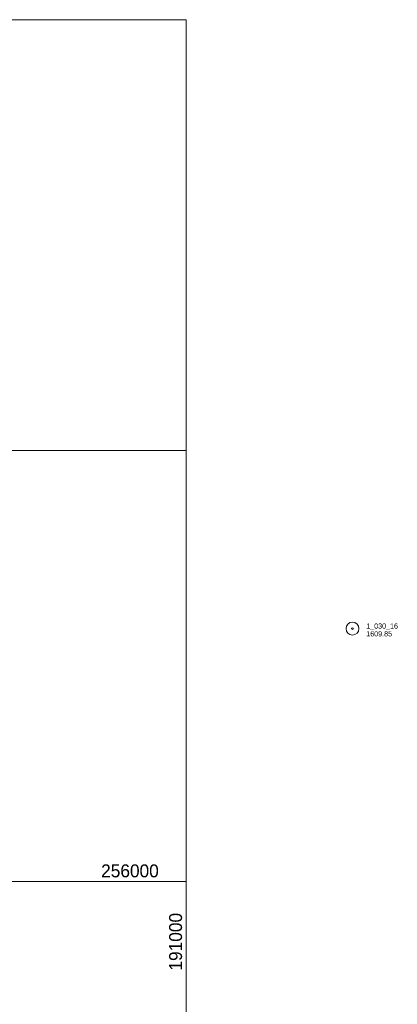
# Model space of a CAD drawing. Header units: feet. Extents: x 188854 to 191245, y 255237 to 257000.
# Tile 12 of 12: x 190807 to 191245, y 255857 to 257000. Entities that reach past the tile are written whole.
import ezdxf
from ezdxf.enums import TextEntityAlignment as Align

# ---------------------------------------------------------------- set-up
doc = ezdxf.new("R2010")
doc.units = ezdxf.units.FT
doc.header["$MEASUREMENT"] = 0
doc.layers.add('E_MAP_GridLines', color=251, linetype='Continuous', lineweight=0)
doc.layers.add('E_MAP_PassPoints', color=40, linetype='Continuous', lineweight=0)
doc.styles.add('Style-IGR_FONT_0', font='IGR_FONT_0.shx')
doc.styles.add('Style-IGR_FONT_1', font='IGR_FONT_1.shx')

# ---------------------------------------------------------------- blocks, each defined once
blk = doc.blocks.new('PP')
at = {"layer": 'E_MAP_PassPoints', "color": 40, "linetype": 'Continuous', "lineweight": 0}
for radius in [7.5, 0.96]:
    blk.add_circle((0, 0), radius, dxfattribs=at)

msp = doc.modelspace()

# ---------------------------------------------------------------- linework, layer by layer
at = {"layer": 'E_MAP_GridLines', "color": 161, "linetype": 'Continuous', "lineweight": 0}
for p, q in [((189000, 257000), (191000, 257000)), ((191000, 255500), (191000, 257000)), ((189000, 256500), (191000, 256500)), ((189000, 256000), (191000, 256000))]:
    msp.add_line(p, q, dxfattribs=at)

# ---------------------------------------------------------------- block references
at = {"layer": 'E_MAP_PassPoints', "color": 40, "linetype": 'Continuous', "lineweight": 0}
msp.add_blockref('PP', (191193.1, 256293.4), dxfattribs=at)

# ---------------------------------------------------------------- texts
at = {"layer": 'E_MAP_GridLines', "color": 161, "linetype": 'Continuous', "lineweight": 0, "style": 'Style-IGR_FONT_1'}
msp.add_text('256000', height=15, dxfattribs=at).set_placement((190968.2, 256004.8), align=Align.RIGHT)
msp.add_text('191000', height=15, rotation=90, dxfattribs=at).set_placement((190995.2, 255963.5), align=Align.RIGHT)
at = {"layer": 'E_MAP_PassPoints', "color": 40, "linetype": 'Continuous', "lineweight": 0, "style": 'Style-IGR_FONT_0'}
for s, p in [('1_030_16', (191209.1, 256293.4)), ('1609.85', (191209.1, 256284.4))]:
    msp.add_text(s, height=6, dxfattribs=at).set_placement(p)

doc.saveas('drawing.dxf')
